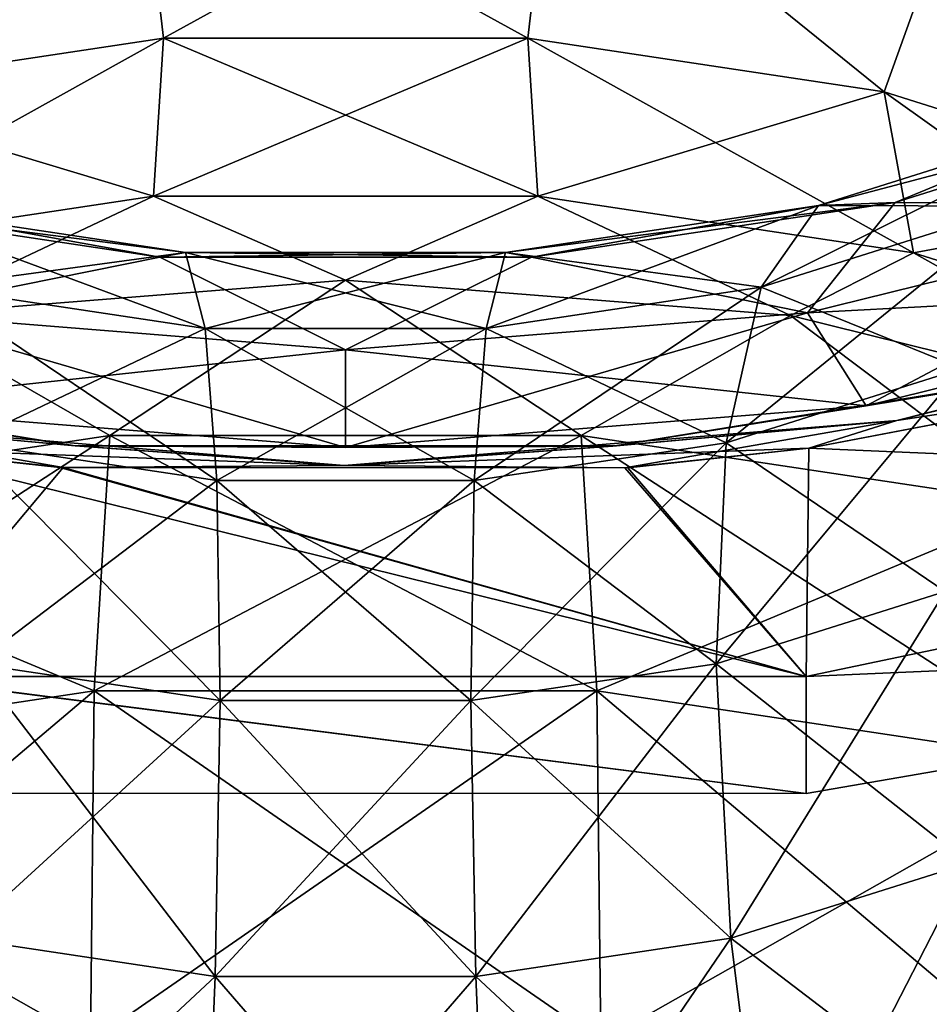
# Model space of a CAD drawing. Header units: millimetres. Extents: x -139 to 139, y -32 to 1264.
# Tile 95 of 256: x 124.77 to 127.15, y -15.84 to -13.27. Entities that reach past the tile are written whole.
import ezdxf

# ---------------------------------------------------------------- set-up
doc = ezdxf.new("R2010")
doc.units = ezdxf.units.MM
doc.header["$LTSCALE"] = 26.699852
for name, color, linetype in [('101', 7, 'CONTINUOUS'), ('102', 7, 'CONTINUOUS'), ('106', 7, 'CONTINUOUS'), ('109', 7, 'CONTINUOUS'), ('110', 7, 'CONTINUOUS'), ('113', 7, 'CONTINUOUS'), ('120', 7, 'CONTINUOUS'), ('63', 7, 'CONTINUOUS'), ('66', 7, 'CONTINUOUS'), ('70', 7, 'CONTINUOUS'), ('71', 7, 'CONTINUOUS'), ('74', 7, 'CONTINUOUS'), ('75', 7, 'CONTINUOUS')]:
    doc.layers.add(name, color=color, linetype=linetype)

msp = doc.modelspace()

# ---------------------------------------------------------------- linework, layer by layer
at = {"layer": '101', "color": 7, "linetype": 'CONTINUOUS', "true_color": 0xa2afbf}
for points in [[(126.8311, -14.0402, 6.5674), (128.2759, -13.9635, 6.1787), (127.9766, -13.7568, 6.8508), (126.8311, -14.0402, 6.5674)], [(126.9846, -14.283, 5.8591), (128.2759, -13.9635, 6.1787), (126.8311, -14.0402, 6.5674), (126.9846, -14.283, 5.8591)], [(124.2654, -14.283, 5.8591), (125.625, -14.3913, 5.7508), (124.4189, -14.0402, 6.5674), (124.2654, -14.283, 5.8591)], [(124.4189, -14.0402, 6.5674), (125.625, -14.3913, 5.7508), (125.625, -14.1363, 6.4713), (124.4189, -14.0402, 6.5674)], [(125.625, -14.1363, 6.4713), (126.9846, -14.283, 5.8591), (126.8311, -14.0402, 6.5674), (125.625, -14.1363, 6.4713)], [(125.625, -14.3913, 5.7508), (126.9846, -14.283, 5.8591), (125.625, -14.1363, 6.4713), (125.625, -14.3913, 5.7508)]]:
    msp.add_3dface(points, dxfattribs=at)
at = {"layer": '102', "color": 7, "linetype": 'CONTINUOUS', "true_color": 0xa2afbf}
for points in [[(128.2759, -13.9635, 6.1787), (126.9846, -14.283, 5.8591), (127.7028, -14.1636, 5.8238), (128.2759, -13.9635, 6.1787)], [(124.9193, -14.3869, 5.6075), (124.2654, -14.283, 5.8591), (123.5477, -14.1637, 5.8213), (124.9193, -14.3869, 5.6075)], [(127.7028, -14.1636, 5.8238), (126.9846, -14.283, 5.8591), (126.3302, -14.387, 5.6083), (127.7028, -14.1636, 5.8238)], [(125.625, -14.3913, 5.7508), (124.2654, -14.283, 5.8591), (124.9193, -14.3869, 5.6075), (125.625, -14.3913, 5.7508)], [(126.9846, -14.283, 5.8591), (125.625, -14.3913, 5.7508), (126.3302, -14.387, 5.6083), (126.9846, -14.283, 5.8591)], [(126.3302, -14.387, 5.6083), (125.625, -14.3913, 5.7508), (124.9193, -14.3869, 5.6075), (126.3302, -14.387, 5.6083)]]:
    msp.add_3dface(points, dxfattribs=at)
at = {"layer": '106', "color": 7, "linetype": 'CONTINUOUS', "true_color": 0xa2afbf}
for points in [[(127.6228, -13.5196, 8.626), (126.8597, -13.7599, 8.3857), (127.947, -13.4726, 7.7848), (127.6228, -13.5196, 8.626)], [(127.947, -13.4726, 7.7848), (126.8597, -13.7599, 8.3857), (127.0601, -13.7518, 7.5056), (127.947, -13.4726, 7.7848)], [(127.9766, -13.7568, 6.8508), (127.947, -13.4726, 7.7848), (127.0601, -13.7518, 7.5056), (127.9766, -13.7568, 6.8508)], [(127.3807, -13.7617, 9.4612), (126.7101, -13.9728, 9.2501), (127.6228, -13.5196, 8.626), (127.3807, -13.7617, 9.4612)], [(127.6228, -13.5196, 8.626), (126.7101, -13.9728, 9.2501), (126.8597, -13.7599, 8.3857), (127.6228, -13.5196, 8.626)], [(124.4189, -14.0402, 6.5674), (125.1396, -13.8945, 7.3629), (124.1899, -13.7518, 7.5056), (124.4189, -14.0402, 6.5674)], [(125.1396, -13.8945, 7.3629), (124.3903, -13.7599, 8.3857), (124.1899, -13.7518, 7.5056), (125.1396, -13.8945, 7.3629)], [(125.2073, -13.8827, 8.2629), (124.5399, -13.9728, 9.2501), (124.3903, -13.7599, 8.3857), (125.2073, -13.8827, 8.2629)], [(125.2073, -13.8827, 8.2629), (124.3903, -13.7599, 8.3857), (125.1396, -13.8945, 7.3629), (125.2073, -13.8827, 8.2629)], [(126.7101, -13.9728, 9.2501), (125.992, -14.0808, 9.1422), (126.8597, -13.7599, 8.3857), (126.7101, -13.9728, 9.2501)], [(126.8597, -13.7599, 8.3857), (125.992, -14.0808, 9.1422), (126.0427, -13.8827, 8.2629), (126.8597, -13.7599, 8.3857)], [(126.8597, -13.7599, 8.3857), (126.0427, -13.8827, 8.2629), (127.0601, -13.7518, 7.5056), (126.8597, -13.7599, 8.3857)], [(127.0601, -13.7518, 7.5056), (126.0427, -13.8827, 8.2629), (126.1104, -13.8945, 7.3629), (127.0601, -13.7518, 7.5056)], [(126.8311, -14.0402, 6.5674), (127.0601, -13.7518, 7.5056), (126.1104, -13.8945, 7.3629), (126.8311, -14.0402, 6.5674)], [(127.2339, -14.1855, 10.2446), (126.6193, -14.379, 10.0511), (127.3807, -13.7617, 9.4612), (127.2339, -14.1855, 10.2446)], [(127.3807, -13.7617, 9.4612), (126.6193, -14.379, 10.0511), (126.7101, -13.9728, 9.2501), (127.3807, -13.7617, 9.4612)], [(126.8311, -14.0402, 6.5674), (127.9766, -13.7568, 6.8508), (127.0601, -13.7518, 7.5056), (126.8311, -14.0402, 6.5674)], [(124.4189, -14.0402, 6.5674), (125.625, -14.1363, 6.4713), (125.1396, -13.8945, 7.3629), (124.4189, -14.0402, 6.5674)], [(125.258, -14.0808, 9.1422), (124.5399, -13.9728, 9.2501), (125.2073, -13.8827, 8.2629), (125.258, -14.0808, 9.1422)], [(126.1104, -13.8945, 7.3629), (125.2073, -13.8827, 8.2629), (125.1396, -13.8945, 7.3629), (126.1104, -13.8945, 7.3629)], [(125.625, -14.1363, 6.4713), (126.1104, -13.8945, 7.3629), (125.1396, -13.8945, 7.3629), (125.625, -14.1363, 6.4713)], [(126.0427, -13.8827, 8.2629), (125.258, -14.0808, 9.1422), (125.2073, -13.8827, 8.2629), (126.0427, -13.8827, 8.2629)], [(126.0427, -13.8827, 8.2629), (125.2073, -13.8827, 8.2629), (126.1104, -13.8945, 7.3629), (126.0427, -13.8827, 8.2629)], [(125.992, -14.0808, 9.1422), (125.258, -14.0808, 9.1422), (126.0427, -13.8827, 8.2629), (125.992, -14.0808, 9.1422)], [(125.625, -14.1363, 6.4713), (126.8311, -14.0402, 6.5674), (126.1104, -13.8945, 7.3629), (125.625, -14.1363, 6.4713)], [(125.258, -14.0808, 9.1422), (124.6307, -14.379, 10.0511), (124.5399, -13.9728, 9.2501), (125.258, -14.0808, 9.1422)], [(126.6193, -14.379, 10.0511), (125.9613, -14.4779, 9.9522), (126.7101, -13.9728, 9.2501), (126.6193, -14.379, 10.0511)], [(126.7101, -13.9728, 9.2501), (125.9613, -14.4779, 9.9522), (125.992, -14.0808, 9.1422), (126.7101, -13.9728, 9.2501)], [(125.2887, -14.4779, 9.9522), (124.6307, -14.379, 10.0511), (125.258, -14.0808, 9.1422), (125.2887, -14.4779, 9.9522)], [(125.992, -14.0808, 9.1422), (125.2887, -14.4779, 9.9522), (125.258, -14.0808, 9.1422), (125.992, -14.0808, 9.1422)], [(125.9613, -14.4779, 9.9522), (125.2887, -14.4779, 9.9522), (125.992, -14.0808, 9.1422), (125.9613, -14.4779, 9.9522)], [(127.1905, -14.7677, 10.9331), (126.5925, -14.9559, 10.7448), (127.2339, -14.1855, 10.2446), (127.1905, -14.7677, 10.9331)], [(127.2339, -14.1855, 10.2446), (126.5925, -14.9559, 10.7448), (126.6193, -14.379, 10.0511), (127.2339, -14.1855, 10.2446)], [(125.2887, -14.4779, 9.9522), (124.6575, -14.9559, 10.7448), (124.6307, -14.379, 10.0511), (125.2887, -14.4779, 9.9522)], [(126.5925, -14.9559, 10.7448), (125.9523, -15.0522, 10.6486), (126.6193, -14.379, 10.0511), (126.5925, -14.9559, 10.7448)], [(126.6193, -14.379, 10.0511), (125.9523, -15.0522, 10.6486), (125.9613, -14.4779, 9.9522), (126.6193, -14.379, 10.0511)], [(125.2977, -15.0522, 10.6486), (124.6575, -14.9559, 10.7448), (125.2887, -14.4779, 9.9522), (125.2977, -15.0522, 10.6486)], [(125.9613, -14.4779, 9.9522), (125.2977, -15.0522, 10.6486), (125.2887, -14.4779, 9.9522), (125.9613, -14.4779, 9.9522)], [(125.9523, -15.0522, 10.6486), (125.2977, -15.0522, 10.6486), (125.9613, -14.4779, 9.9522), (125.9523, -15.0522, 10.6486)], [(127.1905, -14.7677, 10.9331), (126.6311, -15.6721, 11.2931), (126.5925, -14.9559, 10.7448), (127.1905, -14.7677, 10.9331)], [(127.2529, -15.4763, 11.4888), (126.6311, -15.6721, 11.2931), (127.1905, -14.7677, 10.9331), (127.2529, -15.4763, 11.4888)], [(125.2977, -15.0522, 10.6486), (124.6189, -15.6721, 11.2931), (124.6575, -14.9559, 10.7448), (125.2977, -15.0522, 10.6486)], [(126.5925, -14.9559, 10.7448), (125.9653, -15.7721, 11.193), (125.9523, -15.0522, 10.6486), (126.5925, -14.9559, 10.7448)], [(126.6311, -15.6721, 11.2931), (125.9653, -15.7721, 11.193), (126.5925, -14.9559, 10.7448), (126.6311, -15.6721, 11.2931)], [(125.2847, -15.7721, 11.193), (124.6189, -15.6721, 11.2931), (125.2977, -15.0522, 10.6486), (125.2847, -15.7721, 11.193)], [(125.9653, -15.7721, 11.193), (125.2847, -15.7721, 11.193), (125.9523, -15.0522, 10.6486), (125.9653, -15.7721, 11.193)], [(125.9523, -15.0522, 10.6486), (125.2847, -15.7721, 11.193), (125.2977, -15.0522, 10.6486), (125.9523, -15.0522, 10.6486)], [(127.2529, -15.4763, 11.4888), (126.7329, -16.4879, 11.6657), (126.6311, -15.6721, 11.2931), (127.2529, -15.4763, 11.4888)], [(127.4177, -16.2724, 11.8813), (126.7329, -16.4879, 11.6657), (127.2529, -15.4763, 11.4888), (127.4177, -16.2724, 11.8813)], [(125.2847, -15.7721, 11.193), (124.5171, -16.4879, 11.6657), (124.6189, -15.6721, 11.2931), (125.2847, -15.7721, 11.193)], [(126.6311, -15.6721, 11.2931), (125.9998, -16.5981, 11.5555), (125.9653, -15.7721, 11.193), (126.6311, -15.6721, 11.2931)], [(126.7329, -16.4879, 11.6657), (125.9998, -16.5981, 11.5555), (126.6311, -15.6721, 11.2931), (126.7329, -16.4879, 11.6657)], [(125.2502, -16.5981, 11.5555), (124.5171, -16.4879, 11.6657), (125.2847, -15.7721, 11.193), (125.2502, -16.5981, 11.5555)], [(125.9998, -16.5981, 11.5555), (125.2502, -16.5981, 11.5555), (125.9653, -15.7721, 11.193), (125.9998, -16.5981, 11.5555)], [(125.9653, -15.7721, 11.193), (125.2502, -16.5981, 11.5555), (125.2847, -15.7721, 11.193), (125.9653, -15.7721, 11.193)]]:
    msp.add_3dface(points, dxfattribs=at)
at = {"layer": '109', "color": 7, "linetype": 'CONTINUOUS', "true_color": 0xa2afbf}
for points in [[(124.4634, -14.0469, 21.244), (125.0097, -14.3598, 22.6387), (125.625, -13.9543, 21.3365), (124.4634, -14.0469, 21.244)], [(125.0097, -14.3598, 22.6387), (126.2403, -14.3598, 22.6387), (125.625, -13.9543, 21.3365), (125.0097, -14.3598, 22.6387)], [(125.625, -13.9543, 21.3365), (126.2403, -14.3598, 22.6387), (126.7866, -14.0469, 21.244), (125.625, -13.9543, 21.3365)], [(123.806, -14.5407, 22.4578), (125.0097, -14.3598, 22.6387), (124.4634, -14.0469, 21.244), (123.806, -14.5407, 22.4578)], [(126.2403, -14.3598, 22.6387), (127.444, -14.5407, 22.4578), (126.7866, -14.0469, 21.244), (126.2403, -14.3598, 22.6387)], [(126.7866, -14.0469, 21.244), (127.444, -14.5407, 22.4578), (127.8899, -14.3199, 20.971), (126.7866, -14.0469, 21.244)], [(123.806, -14.5407, 22.4578), (124.9686, -15.0269, 23.8593), (125.0097, -14.3598, 22.6387), (123.806, -14.5407, 22.4578)], [(124.9686, -15.0269, 23.8593), (126.2814, -15.0269, 23.8593), (125.0097, -14.3598, 22.6387), (124.9686, -15.0269, 23.8593)], [(125.0097, -14.3598, 22.6387), (126.2814, -15.0269, 23.8593), (126.2403, -14.3598, 22.6387), (125.0097, -14.3598, 22.6387)], [(126.2814, -15.0269, 23.8593), (127.5656, -15.2199, 23.6663), (126.2403, -14.3598, 22.6387), (126.2814, -15.0269, 23.8593)], [(126.2403, -14.3598, 22.6387), (127.5656, -15.2199, 23.6663), (127.444, -14.5407, 22.4578), (126.2403, -14.3598, 22.6387)], [(123.6844, -15.2199, 23.6663), (124.9686, -15.0269, 23.8593), (123.806, -14.5407, 22.4578), (123.6844, -15.2199, 23.6663)], [(123.6844, -15.2199, 23.6663), (124.9587, -15.942, 24.9076), (124.9686, -15.0269, 23.8593), (123.6844, -15.2199, 23.6663)], [(124.9587, -15.942, 24.9076), (126.2913, -15.942, 24.9076), (124.9686, -15.0269, 23.8593), (124.9587, -15.942, 24.9076)], [(124.9686, -15.0269, 23.8593), (126.2913, -15.942, 24.9076), (126.2814, -15.0269, 23.8593), (124.9686, -15.0269, 23.8593)], [(126.2913, -15.942, 24.9076), (127.5949, -16.1379, 24.7117), (126.2814, -15.0269, 23.8593), (126.2913, -15.942, 24.9076)], [(126.2814, -15.0269, 23.8593), (127.5949, -16.1379, 24.7117), (127.5656, -15.2199, 23.6663), (126.2814, -15.0269, 23.8593)], [(123.6551, -16.1379, 24.7117), (124.9587, -15.942, 24.9076), (123.6844, -15.2199, 23.6663), (123.6551, -16.1379, 24.7117)]]:
    msp.add_3dface(points, dxfattribs=at)
at = {"layer": '110', "color": 7, "linetype": 'CONTINUOUS', "true_color": 0xa2afbf}
for points in [[(125.0842, -12.7639, 19.0655), (124.0335, -12.947, 18.8824), (124.2183, -13.4633, 19.5861), (125.0842, -12.7639, 19.0655)], [(125.1492, -13.3234, 19.726), (125.0842, -12.7639, 19.0655), (124.2183, -13.4633, 19.5861), (125.1492, -13.3234, 19.726)], [(126.1663, -12.7639, 19.0654), (125.0842, -12.7639, 19.0655), (126.1008, -13.3234, 19.726), (126.1663, -12.7639, 19.0654)], [(126.1008, -13.3234, 19.726), (125.0842, -12.7639, 19.0655), (125.1492, -13.3234, 19.726), (126.1008, -13.3234, 19.726)], [(127.0317, -13.4633, 19.5861), (126.1663, -12.7639, 19.0654), (126.1008, -13.3234, 19.726), (127.0317, -13.4633, 19.5861)], [(127.2169, -12.9471, 18.8823), (126.1663, -12.7639, 19.0654), (127.0317, -13.4633, 19.5861), (127.2169, -12.9471, 18.8823)], [(127.9011, -13.737, 19.3124), (127.2169, -12.9471, 18.8823), (127.0317, -13.4633, 19.5861), (127.9011, -13.737, 19.3124)], [(125.1492, -13.3234, 19.726), (124.2183, -13.4633, 19.5861), (125.1232, -13.7356, 20.487), (125.1492, -13.3234, 19.726)], [(126.1268, -13.7356, 20.487), (125.1492, -13.3234, 19.726), (125.1232, -13.7356, 20.487), (126.1268, -13.7356, 20.487)], [(126.1008, -13.3234, 19.726), (125.1492, -13.3234, 19.726), (126.1268, -13.7356, 20.487), (126.1008, -13.3234, 19.726)], [(127.0317, -13.4633, 19.5861), (126.1008, -13.3234, 19.726), (127.1084, -13.8831, 20.3395), (127.0317, -13.4633, 19.5861)], [(127.1084, -13.8831, 20.3395), (126.1008, -13.3234, 19.726), (126.1268, -13.7356, 20.487), (127.1084, -13.8831, 20.3395)], [(125.1232, -13.7356, 20.487), (124.2183, -13.4633, 19.5861), (124.1416, -13.8831, 20.3395), (125.1232, -13.7356, 20.487)], [(127.9011, -13.737, 19.3124), (127.0317, -13.4633, 19.5861), (128.0251, -14.1717, 20.0509), (127.9011, -13.737, 19.3124)], [(128.0251, -14.1717, 20.0509), (127.0317, -13.4633, 19.5861), (127.1084, -13.8831, 20.3395), (128.0251, -14.1717, 20.0509)], [(124.4634, -14.0469, 21.244), (125.1232, -13.7356, 20.487), (124.1416, -13.8831, 20.3395), (124.4634, -14.0469, 21.244)], [(124.4634, -14.0469, 21.244), (125.625, -13.9543, 21.3365), (125.1232, -13.7356, 20.487), (124.4634, -14.0469, 21.244)], [(125.625, -13.9543, 21.3365), (126.1268, -13.7356, 20.487), (125.1232, -13.7356, 20.487), (125.625, -13.9543, 21.3365)], [(125.625, -13.9543, 21.3365), (126.7866, -14.0469, 21.244), (126.1268, -13.7356, 20.487), (125.625, -13.9543, 21.3365)], [(126.7866, -14.0469, 21.244), (127.1084, -13.8831, 20.3395), (126.1268, -13.7356, 20.487), (126.7866, -14.0469, 21.244)], [(126.7866, -14.0469, 21.244), (127.8899, -14.3199, 20.971), (127.1084, -13.8831, 20.3395), (126.7866, -14.0469, 21.244)], [(127.8899, -14.3199, 20.971), (128.0251, -14.1717, 20.0509), (127.1084, -13.8831, 20.3395), (127.8899, -14.3199, 20.971)]]:
    msp.add_3dface(points, dxfattribs=at)
at = {"layer": '113', "color": 7, "linetype": 'CONTINUOUS', "true_color": 0xa2afbf}
for points in [[(128.4344, -13.9747, -5.772), (127.7932, -14.2109, -5.4491), (127.0644, -14.3214, -5.4428), (128.4344, -13.9747, -5.772)], [(127.6966, -14.1652, -5.8223), (128.4344, -13.9747, -5.772), (127.0644, -14.3214, -5.4428), (127.6966, -14.1652, -5.8223)], [(123.5389, -14.1615, -5.8234), (124.9105, -14.3862, -5.6082), (124.1782, -14.3193, -5.4423), (123.5389, -14.1615, -5.8234)], [(126.3227, -14.3876, -5.6077), (127.6966, -14.1652, -5.8223), (127.0644, -14.3214, -5.4428), (126.3227, -14.3876, -5.6077)], [(127.7932, -14.2109, -5.4491), (126.8346, -14.3936, -5.283), (127.0644, -14.3214, -5.4428), (127.7932, -14.2109, -5.4491)], [(125.6212, -14.4384, -5.3313), (124.424, -14.3945, -5.2784), (124.1782, -14.3193, -5.4423), (125.6212, -14.4384, -5.3313)], [(124.9105, -14.3862, -5.6082), (125.6212, -14.4384, -5.3313), (124.1782, -14.3193, -5.4423), (124.9105, -14.3862, -5.6082)], [(127.0644, -14.3214, -5.4428), (126.3546, -14.4448, -5.2363), (125.6212, -14.4384, -5.3313), (127.0644, -14.3214, -5.4428)], [(126.3227, -14.3876, -5.6077), (127.0644, -14.3214, -5.4428), (125.6212, -14.4384, -5.3313), (126.3227, -14.3876, -5.6077)], [(126.8346, -14.3936, -5.283), (126.3546, -14.4448, -5.2363), (127.0644, -14.3214, -5.4428), (126.8346, -14.3936, -5.283)], [(124.9105, -14.3862, -5.6082), (126.3227, -14.3876, -5.6077), (125.6212, -14.4384, -5.3313), (124.9105, -14.3862, -5.6082)], [(124.8788, -14.4433, -5.2354), (124.424, -14.3945, -5.2784), (125.6212, -14.4384, -5.3313), (124.8788, -14.4433, -5.2354)], [(126.3546, -14.4448, -5.2363), (124.8788, -14.4433, -5.2354), (125.6212, -14.4384, -5.3313), (126.3546, -14.4448, -5.2363)]]:
    msp.add_3dface(points, dxfattribs=at)
at = {"layer": '120', "color": 7, "linetype": 'CONTINUOUS', "true_color": 0xa2afbf}
for points in [[(127.0645, -14.3214, 5.4428), (127.7994, -14.2094, 5.4505), (128.4344, -13.9747, 5.772), (127.0645, -14.3214, 5.4428)], [(127.7028, -14.1636, 5.8238), (127.0645, -14.3214, 5.4428), (128.4344, -13.9747, 5.772), (127.7028, -14.1636, 5.8238)], [(124.9193, -14.3869, 5.6075), (123.5477, -14.1637, 5.8213), (124.1783, -14.3193, 5.4423), (124.9193, -14.3869, 5.6075)], [(127.7028, -14.1636, 5.8238), (126.3302, -14.387, 5.6083), (127.0645, -14.3214, 5.4428), (127.7028, -14.1636, 5.8238)], [(126.8345, -14.3936, 5.2829), (127.7994, -14.2094, 5.4505), (127.0645, -14.3214, 5.4428), (126.8345, -14.3936, 5.2829)], [(124.4241, -14.3945, 5.2784), (124.8874, -14.444, 5.2347), (124.1783, -14.3193, 5.4423), (124.4241, -14.3945, 5.2784)], [(124.1783, -14.3193, 5.4423), (124.8874, -14.444, 5.2347), (125.6212, -14.4384, 5.3312), (124.1783, -14.3193, 5.4423)], [(124.9193, -14.3869, 5.6075), (124.1783, -14.3193, 5.4423), (125.6212, -14.4384, 5.3312), (124.9193, -14.3869, 5.6075)], [(125.6212, -14.4384, 5.3312), (126.8345, -14.3936, 5.2829), (127.0645, -14.3214, 5.4428), (125.6212, -14.4384, 5.3312)], [(126.3302, -14.387, 5.6083), (125.6212, -14.4384, 5.3312), (127.0645, -14.3214, 5.4428), (126.3302, -14.387, 5.6083)], [(126.3302, -14.387, 5.6083), (124.9193, -14.3869, 5.6075), (125.6212, -14.4384, 5.3312), (126.3302, -14.387, 5.6083)], [(126.362, -14.4442, 5.2369), (126.8345, -14.3936, 5.2829), (125.6212, -14.4384, 5.3312), (126.362, -14.4442, 5.2369)], [(124.8874, -14.444, 5.2347), (126.362, -14.4442, 5.2369), (125.6212, -14.4384, 5.3312), (124.8874, -14.444, 5.2347)]]:
    msp.add_3dface(points, dxfattribs=at)
at = {"layer": '63', "color": 7, "linetype": 'CONTINUOUS', "true_color": 0xa2afbf}
for points in [[(126.8345, -14.3936, 5.2829), (129.1922, -14.4944, 3.6052), (127.7994, -14.2094, 5.4505), (126.8345, -14.3936, 5.2829)], [(127.7932, -14.2109, -5.4491), (129.1922, -14.4942, -3.6059), (126.8346, -14.3936, -5.283), (127.7932, -14.2109, -5.4491)], [(124.8788, -14.4433, -5.2354), (126.828, -14.9889, -3.2306), (124.424, -14.3945, -5.2784), (124.8788, -14.4433, -5.2354)], [(124.424, -14.3945, -5.2784), (126.828, -14.9889, -3.2306), (124.4306, -14.9889, -3.2271), (124.424, -14.3945, -5.2784)], [(124.4241, -14.3945, 5.2784), (124.4306, -14.9888, 3.2274), (124.8874, -14.444, 5.2347), (124.4241, -14.3945, 5.2784)], [(126.8346, -14.3936, -5.283), (126.828, -14.9889, -3.2306), (126.3546, -14.4448, -5.2363), (126.8346, -14.3936, -5.283)], [(126.828, -14.9889, 3.2303), (126.8345, -14.3936, 5.2829), (126.362, -14.4442, 5.2369), (126.828, -14.9889, 3.2303)], [(126.8346, -14.3936, -5.283), (129.1922, -14.4942, -3.6059), (126.828, -14.9889, -3.2306), (126.8346, -14.3936, -5.283)], [(126.828, -14.9889, 3.2303), (129.1922, -14.4944, 3.6052), (126.8345, -14.3936, 5.2829), (126.828, -14.9889, 3.2303)], [(124.4306, -14.9888, 3.2274), (126.828, -14.9889, 3.2303), (124.8874, -14.444, 5.2347), (124.4306, -14.9888, 3.2274)], [(126.3546, -14.4448, -5.2363), (126.828, -14.9889, -3.2306), (124.8788, -14.4433, -5.2354), (126.3546, -14.4448, -5.2363)], [(124.8874, -14.444, 5.2347), (126.828, -14.9889, 3.2303), (126.362, -14.4442, 5.2369), (124.8874, -14.444, 5.2347)], [(129.1922, -14.4942, -3.6059), (129.1922, -14.8867, -1.2128), (126.828, -14.9889, -3.2306), (129.1922, -14.4942, -3.6059)], [(129.1922, -14.8868, 1.2122), (129.1922, -14.4944, 3.6052), (126.828, -14.9889, 3.2303), (129.1922, -14.8868, 1.2122)], [(129.1922, -14.8867, -1.2128), (129.1922, -14.8868, 1.2122), (126.828, -15.2947, -1.0842), (129.1922, -14.8867, -1.2128)], [(126.828, -14.9889, -3.2306), (129.1922, -14.8867, -1.2128), (126.828, -15.2947, -1.0842), (126.828, -14.9889, -3.2306)], [(126.828, -15.2947, -1.0842), (129.1922, -14.8868, 1.2122), (126.828, -15.2947, 1.0839), (126.828, -15.2947, -1.0842)], [(126.828, -15.2947, 1.0839), (129.1922, -14.8868, 1.2122), (126.828, -14.9889, 3.2303), (126.828, -15.2947, 1.0839)], [(126.828, -15.2947, 1.0839), (126.828, -14.9889, 3.2303), (124.4306, -14.9888, 3.2274), (126.828, -15.2947, 1.0839)], [(124.4306, -15.294, 1.0831), (126.828, -15.2947, 1.0839), (124.4306, -14.9888, 3.2274), (124.4306, -15.294, 1.0831)], [(126.828, -14.9889, -3.2306), (126.828, -15.2947, -1.0842), (124.4306, -14.9889, -3.2271), (126.828, -14.9889, -3.2306)], [(124.4306, -14.9889, -3.2271), (126.828, -15.2947, -1.0842), (124.4306, -15.294, -1.0828), (124.4306, -14.9889, -3.2271)], [(126.828, -15.2947, -1.0842), (126.828, -15.2947, 1.0839), (124.4306, -15.294, -1.0828), (126.828, -15.2947, -1.0842)], [(124.4306, -15.294, -1.0828), (126.828, -15.2947, 1.0839), (124.4306, -15.294, 1.0831), (124.4306, -15.294, -1.0828)]]:
    msp.add_3dface(points, dxfattribs=at)
at = {"layer": '66', "color": 7, "linetype": 'CONTINUOUS', "true_color": 0xa2afbf}
for points in [[(126.8311, -14.0402, -6.5674), (127.9766, -13.7568, -6.8508), (126.9846, -14.283, -5.8591), (126.8311, -14.0402, -6.5674)], [(126.9846, -14.283, -5.8591), (127.9766, -13.7568, -6.8508), (128.2759, -13.9635, -6.1787), (126.9846, -14.283, -5.8591)], [(124.4189, -14.0402, -6.5674), (125.625, -14.1363, -6.4713), (124.2654, -14.283, -5.8591), (124.4189, -14.0402, -6.5674)], [(125.625, -14.1363, -6.4713), (126.8311, -14.0402, -6.5674), (125.625, -14.3913, -5.7508), (125.625, -14.1363, -6.4713)], [(125.625, -14.3913, -5.7508), (126.8311, -14.0402, -6.5674), (126.9846, -14.283, -5.8591), (125.625, -14.3913, -5.7508)], [(124.2654, -14.283, -5.8591), (125.625, -14.1363, -6.4713), (125.625, -14.3913, -5.7508), (124.2654, -14.283, -5.8591)]]:
    msp.add_3dface(points, dxfattribs=at)
at = {"layer": '70', "color": 7, "linetype": 'CONTINUOUS', "true_color": 0xa2afbf}
for points in [[(127.9766, -13.7568, -6.8508), (127.0601, -13.7518, -7.5056), (127.947, -13.4726, -7.7848), (127.9766, -13.7568, -6.8508)], [(127.0601, -13.7518, -7.5056), (127.6228, -13.5196, -8.626), (127.947, -13.4726, -7.7848), (127.0601, -13.7518, -7.5056)], [(126.8597, -13.7599, -8.3857), (127.3807, -13.7617, -9.4612), (127.6228, -13.5196, -8.626), (126.8597, -13.7599, -8.3857)], [(126.8597, -13.7599, -8.3857), (127.6228, -13.5196, -8.626), (127.0601, -13.7518, -7.5056), (126.8597, -13.7599, -8.3857)], [(124.4189, -14.0402, -6.5674), (124.1899, -13.7518, -7.5056), (125.1396, -13.8945, -7.3629), (124.4189, -14.0402, -6.5674)], [(124.3903, -13.7599, -8.3857), (125.2073, -13.8827, -8.2629), (124.1899, -13.7518, -7.5056), (124.3903, -13.7599, -8.3857)], [(124.1899, -13.7518, -7.5056), (125.2073, -13.8827, -8.2629), (125.1396, -13.8945, -7.3629), (124.1899, -13.7518, -7.5056)], [(124.5399, -13.9728, -9.2501), (125.258, -14.0808, -9.1422), (124.3903, -13.7599, -8.3857), (124.5399, -13.9728, -9.2501)], [(124.3903, -13.7599, -8.3857), (125.258, -14.0808, -9.1422), (125.2073, -13.8827, -8.2629), (124.3903, -13.7599, -8.3857)], [(126.0427, -13.8827, -8.2629), (126.7101, -13.9728, -9.2501), (126.8597, -13.7599, -8.3857), (126.0427, -13.8827, -8.2629)], [(126.0427, -13.8827, -8.2629), (126.8597, -13.7599, -8.3857), (126.1104, -13.8945, -7.3629), (126.0427, -13.8827, -8.2629)], [(126.8311, -14.0402, -6.5674), (126.1104, -13.8945, -7.3629), (127.0601, -13.7518, -7.5056), (126.8311, -14.0402, -6.5674)], [(126.1104, -13.8945, -7.3629), (126.8597, -13.7599, -8.3857), (127.0601, -13.7518, -7.5056), (126.1104, -13.8945, -7.3629)], [(126.7101, -13.9728, -9.2501), (127.3807, -13.7617, -9.4612), (126.8597, -13.7599, -8.3857), (126.7101, -13.9728, -9.2501)], [(126.7101, -13.9728, -9.2501), (127.2339, -14.1855, -10.2446), (127.3807, -13.7617, -9.4612), (126.7101, -13.9728, -9.2501)], [(127.9766, -13.7568, -6.8508), (126.8311, -14.0402, -6.5674), (127.0601, -13.7518, -7.5056), (127.9766, -13.7568, -6.8508)], [(125.625, -14.1363, -6.4713), (124.4189, -14.0402, -6.5674), (125.1396, -13.8945, -7.3629), (125.625, -14.1363, -6.4713)], [(125.2073, -13.8827, -8.2629), (126.0427, -13.8827, -8.2629), (125.1396, -13.8945, -7.3629), (125.2073, -13.8827, -8.2629)], [(125.1396, -13.8945, -7.3629), (126.0427, -13.8827, -8.2629), (126.1104, -13.8945, -7.3629), (125.1396, -13.8945, -7.3629)], [(125.625, -14.1363, -6.4713), (125.1396, -13.8945, -7.3629), (126.1104, -13.8945, -7.3629), (125.625, -14.1363, -6.4713)], [(125.258, -14.0808, -9.1422), (125.992, -14.0808, -9.1422), (125.2073, -13.8827, -8.2629), (125.258, -14.0808, -9.1422)], [(125.2073, -13.8827, -8.2629), (125.992, -14.0808, -9.1422), (126.0427, -13.8827, -8.2629), (125.2073, -13.8827, -8.2629)], [(126.8311, -14.0402, -6.5674), (125.625, -14.1363, -6.4713), (126.1104, -13.8945, -7.3629), (126.8311, -14.0402, -6.5674)], [(125.992, -14.0808, -9.1422), (126.7101, -13.9728, -9.2501), (126.0427, -13.8827, -8.2629), (125.992, -14.0808, -9.1422)], [(124.6307, -14.379, -10.0511), (125.2887, -14.4779, -9.9522), (124.5399, -13.9728, -9.2501), (124.6307, -14.379, -10.0511)], [(124.5399, -13.9728, -9.2501), (125.2887, -14.4779, -9.9522), (125.258, -14.0808, -9.1422), (124.5399, -13.9728, -9.2501)], [(125.992, -14.0808, -9.1422), (126.6193, -14.379, -10.0511), (126.7101, -13.9728, -9.2501), (125.992, -14.0808, -9.1422)], [(126.6193, -14.379, -10.0511), (127.2339, -14.1855, -10.2446), (126.7101, -13.9728, -9.2501), (126.6193, -14.379, -10.0511)], [(125.2887, -14.4779, -9.9522), (125.9613, -14.4779, -9.9522), (125.258, -14.0808, -9.1422), (125.2887, -14.4779, -9.9522)], [(125.258, -14.0808, -9.1422), (125.9613, -14.4779, -9.9522), (125.992, -14.0808, -9.1422), (125.258, -14.0808, -9.1422)], [(125.9613, -14.4779, -9.9522), (126.6193, -14.379, -10.0511), (125.992, -14.0808, -9.1422), (125.9613, -14.4779, -9.9522)], [(126.6193, -14.379, -10.0511), (127.1905, -14.7677, -10.9331), (127.2339, -14.1855, -10.2446), (126.6193, -14.379, -10.0511)], [(124.6575, -14.9559, -10.7448), (125.2977, -15.0522, -10.6486), (124.6307, -14.379, -10.0511), (124.6575, -14.9559, -10.7448)], [(124.6307, -14.379, -10.0511), (125.2977, -15.0522, -10.6486), (125.2887, -14.4779, -9.9522), (124.6307, -14.379, -10.0511)], [(125.9613, -14.4779, -9.9522), (126.5925, -14.9559, -10.7448), (126.6193, -14.379, -10.0511), (125.9613, -14.4779, -9.9522)], [(126.5925, -14.9559, -10.7448), (127.1905, -14.7677, -10.9331), (126.6193, -14.379, -10.0511), (126.5925, -14.9559, -10.7448)], [(125.2977, -15.0522, -10.6486), (125.9523, -15.0522, -10.6486), (125.2887, -14.4779, -9.9522), (125.2977, -15.0522, -10.6486)], [(125.2887, -14.4779, -9.9522), (125.9523, -15.0522, -10.6486), (125.9613, -14.4779, -9.9522), (125.2887, -14.4779, -9.9522)], [(125.9523, -15.0522, -10.6486), (126.5925, -14.9559, -10.7448), (125.9613, -14.4779, -9.9522), (125.9523, -15.0522, -10.6486)], [(126.5925, -14.9559, -10.7448), (127.2529, -15.4763, -11.4888), (127.1905, -14.7677, -10.9331), (126.5925, -14.9559, -10.7448)], [(124.6189, -15.6721, -11.2931), (125.2847, -15.7721, -11.193), (124.6575, -14.9559, -10.7448), (124.6189, -15.6721, -11.2931)], [(124.6575, -14.9559, -10.7448), (125.2847, -15.7721, -11.193), (125.2977, -15.0522, -10.6486), (124.6575, -14.9559, -10.7448)], [(125.9523, -15.0522, -10.6486), (126.6311, -15.6721, -11.2931), (126.5925, -14.9559, -10.7448), (125.9523, -15.0522, -10.6486)], [(126.6311, -15.6721, -11.2931), (127.2529, -15.4763, -11.4888), (126.5925, -14.9559, -10.7448), (126.6311, -15.6721, -11.2931)], [(125.2847, -15.7721, -11.193), (125.9653, -15.7721, -11.193), (125.2977, -15.0522, -10.6486), (125.2847, -15.7721, -11.193)], [(125.2977, -15.0522, -10.6486), (125.9653, -15.7721, -11.193), (125.9523, -15.0522, -10.6486), (125.2977, -15.0522, -10.6486)], [(125.9653, -15.7721, -11.193), (126.6311, -15.6721, -11.2931), (125.9523, -15.0522, -10.6486), (125.9653, -15.7721, -11.193)], [(126.6311, -15.6721, -11.2931), (127.4177, -16.2724, -11.8813), (127.2529, -15.4763, -11.4888), (126.6311, -15.6721, -11.2931)], [(124.5171, -16.4879, -11.6657), (125.2502, -16.5981, -11.5555), (124.6189, -15.6721, -11.2931), (124.5171, -16.4879, -11.6657)], [(124.6189, -15.6721, -11.2931), (125.2502, -16.5981, -11.5555), (125.2847, -15.7721, -11.193), (124.6189, -15.6721, -11.2931)], [(125.9653, -15.7721, -11.193), (126.7329, -16.4879, -11.6657), (126.6311, -15.6721, -11.2931), (125.9653, -15.7721, -11.193)], [(126.7329, -16.4879, -11.6657), (127.4177, -16.2724, -11.8813), (126.6311, -15.6721, -11.2931), (126.7329, -16.4879, -11.6657)], [(125.2502, -16.5981, -11.5555), (125.9998, -16.5981, -11.5555), (125.2847, -15.7721, -11.193), (125.2502, -16.5981, -11.5555)], [(125.2847, -15.7721, -11.193), (125.9998, -16.5981, -11.5555), (125.9653, -15.7721, -11.193), (125.2847, -15.7721, -11.193)], [(125.9998, -16.5981, -11.5555), (126.7329, -16.4879, -11.6657), (125.9653, -15.7721, -11.193), (125.9998, -16.5981, -11.5555)]]:
    msp.add_3dface(points, dxfattribs=at)
at = {"layer": '71', "color": 7, "linetype": 'CONTINUOUS', "true_color": 0xa2afbf}
for points in [[(124.0332, -12.9471, -18.8823), (125.0839, -12.7639, -19.0654), (124.2183, -13.4633, -19.5861), (124.0332, -12.9471, -18.8823)], [(125.0839, -12.7639, -19.0654), (125.1492, -13.3234, -19.726), (124.2183, -13.4633, -19.5861), (125.0839, -12.7639, -19.0654)], [(125.0839, -12.7639, -19.0654), (126.1661, -12.7639, -19.0654), (125.1492, -13.3234, -19.726), (125.0839, -12.7639, -19.0654)], [(126.1661, -12.7639, -19.0654), (126.1008, -13.3234, -19.726), (125.1492, -13.3234, -19.726), (126.1661, -12.7639, -19.0654)], [(126.1661, -12.7639, -19.0654), (127.0317, -13.4633, -19.5861), (126.1008, -13.3234, -19.726), (126.1661, -12.7639, -19.0654)], [(126.1661, -12.7639, -19.0654), (127.2168, -12.9471, -18.8823), (127.0317, -13.4633, -19.5861), (126.1661, -12.7639, -19.0654)], [(127.2168, -12.9471, -18.8823), (127.9011, -13.737, -19.3124), (127.0317, -13.4633, -19.5861), (127.2168, -12.9471, -18.8823)], [(125.1232, -13.7356, -20.487), (124.1416, -13.8831, -20.3395), (125.1492, -13.3234, -19.726), (125.1232, -13.7356, -20.487)], [(125.1492, -13.3234, -19.726), (124.1416, -13.8831, -20.3395), (124.2183, -13.4633, -19.5861), (125.1492, -13.3234, -19.726)], [(126.1268, -13.7356, -20.487), (125.1232, -13.7356, -20.487), (126.1008, -13.3234, -19.726), (126.1268, -13.7356, -20.487)], [(126.1008, -13.3234, -19.726), (125.1232, -13.7356, -20.487), (125.1492, -13.3234, -19.726), (126.1008, -13.3234, -19.726)], [(127.0317, -13.4633, -19.5861), (126.1268, -13.7356, -20.487), (126.1008, -13.3234, -19.726), (127.0317, -13.4633, -19.5861)], [(127.1084, -13.8831, -20.3395), (126.1268, -13.7356, -20.487), (127.0317, -13.4633, -19.5861), (127.1084, -13.8831, -20.3395)], [(127.9011, -13.737, -19.3124), (127.1084, -13.8831, -20.3395), (127.0317, -13.4633, -19.5861), (127.9011, -13.737, -19.3124)], [(124.1416, -13.8831, -20.3395), (125.1232, -13.7356, -20.487), (124.4634, -14.0469, -21.244), (124.1416, -13.8831, -20.3395)], [(124.4634, -14.0469, -21.244), (125.1232, -13.7356, -20.487), (125.625, -13.9543, -21.3365), (124.4634, -14.0469, -21.244)], [(125.1232, -13.7356, -20.487), (126.1268, -13.7356, -20.487), (125.625, -13.9543, -21.3365), (125.1232, -13.7356, -20.487)], [(125.625, -13.9543, -21.3365), (126.1268, -13.7356, -20.487), (126.7866, -14.0469, -21.244), (125.625, -13.9543, -21.3365)], [(126.1268, -13.7356, -20.487), (127.1084, -13.8831, -20.3395), (126.7866, -14.0469, -21.244), (126.1268, -13.7356, -20.487)], [(128.0251, -14.1717, -20.0509), (127.1084, -13.8831, -20.3395), (127.9011, -13.737, -19.3124), (128.0251, -14.1717, -20.0509)], [(126.7866, -14.0469, -21.244), (127.1084, -13.8831, -20.3395), (127.8899, -14.3199, -20.971), (126.7866, -14.0469, -21.244)], [(127.1084, -13.8831, -20.3395), (128.0251, -14.1717, -20.0509), (127.8899, -14.3199, -20.971), (127.1084, -13.8831, -20.3395)]]:
    msp.add_3dface(points, dxfattribs=at)
at = {"layer": '74', "color": 7, "linetype": 'CONTINUOUS', "true_color": 0xa2afbf}
for points in [[(126.9846, -14.283, -5.8591), (128.2759, -13.9635, -6.1787), (127.6966, -14.1652, -5.8223), (126.9846, -14.283, -5.8591)], [(123.5389, -14.1615, -5.8234), (124.2654, -14.283, -5.8591), (124.9105, -14.3862, -5.6082), (123.5389, -14.1615, -5.8234)], [(126.3227, -14.3876, -5.6077), (126.9846, -14.283, -5.8591), (127.6966, -14.1652, -5.8223), (126.3227, -14.3876, -5.6077)], [(124.2654, -14.283, -5.8591), (125.625, -14.3913, -5.7508), (124.9105, -14.3862, -5.6082), (124.2654, -14.283, -5.8591)], [(125.625, -14.3913, -5.7508), (126.9846, -14.283, -5.8591), (126.3227, -14.3876, -5.6077), (125.625, -14.3913, -5.7508)], [(124.9105, -14.3862, -5.6082), (125.625, -14.3913, -5.7508), (126.3227, -14.3876, -5.6077), (124.9105, -14.3862, -5.6082)]]:
    msp.add_3dface(points, dxfattribs=at)
at = {"layer": '75', "color": 7, "linetype": 'CONTINUOUS', "true_color": 0xa2afbf}
for points in [[(124.4634, -14.0469, -21.244), (125.625, -13.9543, -21.3365), (125.0097, -14.3598, -22.6387), (124.4634, -14.0469, -21.244)], [(125.625, -13.9543, -21.3365), (126.2403, -14.3598, -22.6387), (125.0097, -14.3598, -22.6387), (125.625, -13.9543, -21.3365)], [(125.625, -13.9543, -21.3365), (126.7866, -14.0469, -21.244), (126.2403, -14.3598, -22.6387), (125.625, -13.9543, -21.3365)], [(124.4634, -14.0469, -21.244), (125.0097, -14.3598, -22.6387), (123.806, -14.5407, -22.4578), (124.4634, -14.0469, -21.244)], [(126.7866, -14.0469, -21.244), (127.444, -14.5407, -22.4578), (126.2403, -14.3598, -22.6387), (126.7866, -14.0469, -21.244)], [(126.7866, -14.0469, -21.244), (127.8899, -14.3199, -20.971), (127.444, -14.5407, -22.4578), (126.7866, -14.0469, -21.244)], [(124.9686, -15.0269, -23.8593), (123.6844, -15.2199, -23.6663), (125.0097, -14.3598, -22.6387), (124.9686, -15.0269, -23.8593)], [(125.0097, -14.3598, -22.6387), (123.6844, -15.2199, -23.6663), (123.806, -14.5407, -22.4578), (125.0097, -14.3598, -22.6387)], [(126.2814, -15.0269, -23.8593), (124.9686, -15.0269, -23.8593), (126.2403, -14.3598, -22.6387), (126.2814, -15.0269, -23.8593)], [(126.2403, -14.3598, -22.6387), (124.9686, -15.0269, -23.8593), (125.0097, -14.3598, -22.6387), (126.2403, -14.3598, -22.6387)], [(127.444, -14.5407, -22.4578), (126.2814, -15.0269, -23.8593), (126.2403, -14.3598, -22.6387), (127.444, -14.5407, -22.4578)], [(127.5656, -15.2199, -23.6663), (126.2814, -15.0269, -23.8593), (127.444, -14.5407, -22.4578), (127.5656, -15.2199, -23.6663)], [(124.9587, -15.942, -24.9076), (123.6551, -16.1379, -24.7117), (124.9686, -15.0269, -23.8593), (124.9587, -15.942, -24.9076)], [(124.9686, -15.0269, -23.8593), (123.6551, -16.1379, -24.7117), (123.6844, -15.2199, -23.6663), (124.9686, -15.0269, -23.8593)], [(126.2913, -15.942, -24.9076), (124.9587, -15.942, -24.9076), (126.2814, -15.0269, -23.8593), (126.2913, -15.942, -24.9076)], [(126.2814, -15.0269, -23.8593), (124.9587, -15.942, -24.9076), (124.9686, -15.0269, -23.8593), (126.2814, -15.0269, -23.8593)], [(127.5656, -15.2199, -23.6663), (126.2913, -15.942, -24.9076), (126.2814, -15.0269, -23.8593), (127.5656, -15.2199, -23.6663)], [(127.5949, -16.1379, -24.7117), (126.2913, -15.942, -24.9076), (127.5656, -15.2199, -23.6663), (127.5949, -16.1379, -24.7117)]]:
    msp.add_3dface(points, dxfattribs=at)

doc.saveas('drawing.dxf')
